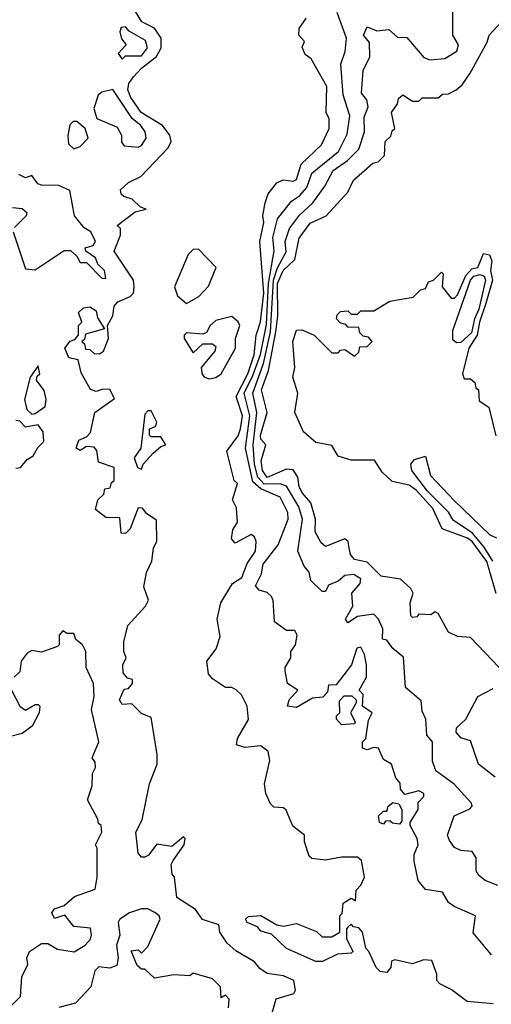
# Model space of a CAD drawing. Extents: x 2668140 to 2765664, y 823621 to 955240.
# Tile 178 of 256: x 2676027 to 2677489, y 903011 to 906062. Entities that reach past the tile are written whole.
import ezdxf

# ---------------------------------------------------------------- set-up
doc = ezdxf.new("R2010")
doc.units = 0

msp = doc.modelspace()

# ---------------------------------------------------------------- linework, layer by layer
at = {"layer": '0CON02XD'}
for points in [[(2676810, 902985), (2676822, 903028), (2676877.5, 903045), (2676882.5, 903055), (2676877.5, 903085), (2676845, 903100), (2676795, 903106.7), (2676771.7, 903121.7), (2676755, 903142.5), (2676697, 903177), (2676670.7, 903200.7), (2676647.5, 903235), (2676645, 903257.5), (2676593.9, 903273.9), (2676572.5, 903305), (2676515, 903342.5), (2676507.5, 903405), (2676500, 903415), (2676497.5, 903445), (2676503, 903457), (2676537.5, 903505), (2676540, 903525), (2676535, 903530), (2676499.3, 903500.7), (2676453, 903507), (2676426.4, 903473.6), (2676415, 903467.5), (2676405, 903467.5), (2676395, 903480), (2676387.5, 903545), (2676407, 903583), (2676430, 903695), (2676453.3, 903755), (2676453.8, 903785), (2676435, 903900), (2676405, 903912.5), (2676375, 903942.5), (2676345, 903940), (2676336.7, 903955), (2676351.7, 903988.3), (2676365, 903990), (2676377.5, 904005), (2676377.5, 904017.5), (2676361.7, 904021.7), (2676348.3, 904038.3), (2676347, 904063), (2676357.5, 904085), (2676350, 904105), (2676350, 904135), (2676362.5, 904185), (2676417.5, 904245), (2676426.4, 904263.6), (2676412.5, 904305), (2676420.7, 904349.3), (2676437.5, 904385), (2676442.5, 904425), (2676453, 904447), (2676451.7, 904511.7), (2676421.7, 904531.7), (2676408.3, 904548.3), (2676395, 904550), (2676370, 904485), (2676355, 904470), (2676341.7, 904471.7), (2676338.3, 904518.3), (2676295, 904520), (2676262.5, 904545), (2676270, 904575), (2676288.3, 904591.7), (2676291.7, 904608.3), (2676308.3, 904611.7), (2676311.7, 904628.3), (2676320, 904635), (2676320, 904675), (2676271.7, 904691.7), (2676267, 904727), (2676258.3, 904738.3), (2676235, 904740), (2676215, 904727.5), (2676202.5, 904735), (2676210.7, 904759.3), (2676235, 904770), (2676247, 904783), (2676260, 904845), (2676321.7, 904888.3), (2676306.4, 904916.4), (2676285, 904917.5), (2676265, 904910), (2676247, 904917), (2676218.3, 904968.3), (2676208.3, 905008.3), (2676180, 905015), (2676167.5, 905045), (2676183.6, 905066.4), (2676198.3, 905071.7), (2676210, 905085), (2676210, 905115), (2676220, 905125), (2676210, 905155), (2676225, 905170), (2676245, 905172.5), (2676265, 905160), (2676268.3, 905138.3), (2676290, 905105), (2676231.7, 905088.3), (2676228.3, 905071.7), (2676220, 905065), (2676228.3, 905058.3), (2676231.7, 905041.7), (2676245, 905040), (2676258.3, 905028.3), (2676275, 905027.5), (2676287.5, 905035), (2676302.5, 905075), (2676300, 905115), (2676316.7, 905145), (2676320, 905175), (2676331.7, 905188.3), (2676370, 905205), (2676380, 905215), (2676382.5, 905235), (2676380, 905255), (2676320, 905345), (2676340, 905395), (2676340, 905415), (2676330, 905425), (2676385, 905467.5), (2676420, 905475), (2676401.7, 905481.7), (2676376.1, 905506.1), (2676350, 905515), (2676341.7, 905521.7), (2676340, 905535), (2676365, 905557.5), (2676403, 905577), (2676487.5, 905665), (2676497.5, 905685), (2676493.3, 905705), (2676470, 905735), (2676404, 905775), (2676371.7, 905821.7), (2676362.5, 905845), (2676365.8, 905865), (2676380, 905885), (2676405, 905912.5), (2676451.7, 905948.3), (2676465.8, 905975), (2676466.2, 906005), (2676445, 906036.2), (2676406, 906056), (2676375, 906106.7)], [(2677509.3, 903379.3), (2677470, 903395), (2677450.7, 903410.7), (2677442.5, 903425), (2677442.5, 903465), (2677430, 903485), (2677395, 903487.5), (2677375, 903497.5), (2677359.3, 903519.3), (2677353.3, 903535), (2677373.8, 903595), (2677423, 903617), (2677430, 903625), (2677427.5, 903635), (2677373.9, 903693.9), (2677317.5, 903735), (2677307.5, 903765), (2677307.5, 903825), (2677290, 903845), (2677286.7, 903895), (2677275, 903920), (2677271.7, 903951.7), (2677223, 903993), (2677217, 904087), (2677183.6, 904113.6), (2677165, 904140), (2677152.5, 904142.5), (2677153.3, 904175), (2677140, 904205), (2677125, 904220), (2677075, 904213.3), (2677045, 904193.3), (2677037.5, 904205), (2677060, 904245), (2677057.5, 904285), (2677082.5, 904315), (2677085, 904330), (2677063, 904343), (2677035, 904340), (2677015, 904322.5), (2676985, 904310), (2676975, 904290), (2676965, 904290), (2676930, 904325), (2676925, 904350), (2676909.3, 904369.3), (2676890, 904415), (2676903.8, 904515), (2676892.7, 904552.7), (2676855, 904616.7), (2676835, 904624), (2676785, 904622.9), (2676765.5, 904645), (2676755.5, 904685), (2676751.1, 904745), (2676762.9, 904845), (2676750, 904905), (2676783.3, 904996.7), (2676805.4, 905095), (2676814.2, 905255.8), (2676826.1, 905293.9), (2676853.6, 905343.6), (2676850, 905375), (2676864, 905415), (2676895, 905456.7), (2676936.2, 905495), (2676973.6, 905546.4), (2676998.8, 905595), (2677044.1, 905625.9), (2677078.8, 905661.2), (2677096.2, 905715), (2677095, 905760), (2677107.7, 905792.3), (2677103.9, 905813.9), (2677087.5, 905835), (2677092.5, 905905), (2677113, 905947), (2677111.7, 905991.7), (2677093.3, 906015), (2677105, 906040), (2677135, 906027.5), (2677171.7, 906031.7), (2677198.3, 906008.3), (2677227, 906007), (2677280, 905945), (2677298.3, 905938.3), (2677345, 905942.5), (2677382.5, 905965), (2677387.5, 905985), (2677370, 906015), (2677370, 906105)], [(2677490, 903165), (2677433, 903233), (2677440, 903285), (2677373.9, 903313.9), (2677357, 903327), (2677338.3, 903358.3), (2677285, 903367.5), (2677262.5, 903395), (2677250, 903455), (2677250, 903475), (2677262.5, 903505), (2677260, 903525), (2677237.5, 903565), (2677237.5, 903575), (2677262.5, 903615), (2677263, 903637), (2677280, 903655), (2677280, 903665), (2677265, 903672.5), (2677221.7, 903661.7), (2677208.3, 903678.3), (2677206.4, 903696.4), (2677193, 903713), (2677180, 903755), (2677155, 903770), (2677140, 903805), (2677125, 903807.5), (2677105, 903800), (2677090, 903805), (2677090, 903825), (2677100, 903835), (2677108.3, 903891.7), (2677120, 903915), (2677090, 903935), (2677091.7, 903971.7), (2677080, 903985), (2677102.5, 904025), (2677103, 904063), (2677096.7, 904095), (2677085, 904117.5), (2677072.5, 904115), (2677056.4, 904063.6), (2677008.3, 904001.7), (2676985, 904000), (2676981.7, 903978.3), (2676967, 903963), (2676935, 903960), (2676885, 903931.2), (2676857.5, 903935), (2676862.5, 903955), (2676890, 903985), (2676857.5, 904005), (2676850, 904045), (2676850, 904055), (2676867.5, 904085), (2676867.5, 904105), (2676882.5, 904125), (2676887.5, 904155), (2676880, 904170), (2676855, 904170), (2676817, 904197), (2676813, 904263), (2676807.5, 904275), (2676795, 904287.5), (2676770, 904295), (2676758.3, 904308.3), (2676776.7, 904345), (2676782, 904375), (2676828.8, 904435), (2676860, 904515), (2676858.8, 904535), (2676835, 904583.3), (2676775, 904608.9), (2676750.4, 904630.4), (2676727.1, 904735), (2676740.5, 904835), (2676723.3, 904905), (2676750.5, 904959.5), (2676773.6, 905025), (2676792.2, 905117.8), (2676798.5, 905245), (2676815.9, 905345.9), (2676812.3, 905387.7), (2676826.7, 905445), (2676870.3, 905499.7), (2676895, 905516.2), (2676917.9, 905542.1), (2676933, 905587), (2677015.6, 905654.4), (2677042.3, 905707.7), (2677051.2, 905765), (2677030, 905830), (2677022.5, 905925), (2677036.1, 905963.9), (2677040, 906005), (2677011.2, 906085)], [(2676345, 905940), (2676355, 905950), (2676405, 905950), (2676423.3, 905975), (2676417.7, 905997.7), (2676366.7, 906026.7), (2676355, 906040), (2676341.7, 906038.3), (2676337.5, 906025), (2676343, 906003), (2676357.5, 905985), (2676332.5, 905957.5), (2676345, 905940)], [(2676715.6, 904334.4), (2676732.3, 904377.7), (2676758.8, 904415), (2676760, 904445), (2676755, 904460), (2676745, 904467.5), (2676695, 904440), (2676683.6, 904453.6), (2676688.3, 904481.7), (2676702.5, 904505), (2676699.3, 904549.3), (2676687.5, 904575), (2676702.5, 904625), (2676692.5, 904635), (2676670, 904725), (2676705, 904772.5), (2676712, 904795), (2676718.1, 904835), (2676698.6, 904895), (2676734.4, 904965), (2676754.1, 905024.1), (2676760.6, 905085), (2676773.4, 905126.6), (2676784.6, 905214.6), (2676772, 905375), (2676783.9, 905433.9), (2676781.2, 905455), (2676788, 905495), (2676797.3, 905522.7), (2676825, 905556.7), (2676843.9, 905566.1), (2676875, 905562.5), (2676885, 905567.5), (2676900, 905615), (2676963.3, 905675), (2676986.7, 905725), (2676986.7, 905755), (2676977.5, 905775), (2676980, 905855), (2676930.7, 905940.7), (2676912.5, 905955), (2676903, 905977), (2676910, 905995), (2676892.5, 906015), (2676893.3, 906035), (2676915, 906067.5)], [(2677513.3, 904055), (2677425, 904147.5), (2677385, 904151.2), (2677356.7, 904165), (2677325, 904222.5), (2677315, 904227.5), (2677301.7, 904218.3), (2677265, 904220), (2677258.3, 904211.7), (2677245, 904210), (2677240, 904215), (2677237.5, 904255), (2677247.5, 904285), (2677240, 904300), (2677208.3, 904328.3), (2677148.3, 904338.3), (2677105, 904381.2), (2677065, 904390), (2677053.3, 904405), (2677048.8, 904425), (2677045.9, 904445.9), (2677035, 904453.3), (2676975, 904430), (2676961.7, 904441.7), (2676943.8, 904475), (2676944, 904515), (2676930, 904565), (2676904, 904595), (2676894, 904615), (2676890, 904645), (2676875, 904667.5), (2676855, 904670), (2676795, 904644.2), (2676780.6, 904665), (2676776, 904695), (2676790, 904745), (2676775, 904762.5), (2676774.3, 904775), (2676794.2, 904845), (2676777.1, 904915), (2676798.9, 904975), (2676821.2, 905095), (2676827.3, 905145), (2676826.2, 905245), (2676844.6, 905285.4), (2676880.3, 905319.7), (2676893.8, 905385), (2676928.3, 905431.7), (2676977.5, 905455), (2677045, 905527.5), (2677062.5, 905565), (2677121.7, 905618.3), (2677138.3, 905621.7), (2677158.3, 905641.7), (2677160, 905685), (2677178.3, 905701.7), (2677181.7, 905718.3), (2677190, 905725), (2677180, 905775), (2677198.3, 905801.7), (2677201.7, 905818.3), (2677215, 905830), (2677245, 905810), (2677265, 905810), (2677275, 905820), (2677325, 905820), (2677338.3, 905831.7), (2677357, 905833), (2677380, 905845), (2677399.3, 905860.7), (2677423.6, 905896.4), (2677477, 905993), (2677482.5, 906015), (2677520, 906055)], [(2676395, 905667.5), (2676405, 905672.5), (2676420, 905695), (2676416.7, 905715), (2676403.3, 905735), (2676375.9, 905755.9), (2676316.4, 905846.4), (2676281.7, 905838.3), (2676271.2, 905828.8), (2676257, 905787), (2676266.7, 905756.7), (2676329.3, 905729.3), (2676343.3, 905705), (2676343, 905683), (2676351.7, 905671.7), (2676395, 905667.5)], [(2676195, 905662.5), (2676215, 905670), (2676240, 905695), (2676230, 905725), (2676205, 905747.5), (2676193, 905747), (2676183, 905737), (2676177, 905703), (2676178.3, 905678.3), (2676195, 905662.5)], [(2676295, 905260), (2676290, 905285), (2676270, 905305), (2676262.5, 905325), (2676232.5, 905345), (2676230, 905355), (2676255, 905362.5), (2676262.5, 905375), (2676247.5, 905405), (2676227, 905417), (2676197.5, 905455), (2676183, 905533), (2676148.3, 905548.3), (2676095, 905550), (2676083.8, 905553.8), (2676065, 905580), (2676045, 905572.5), (2676025, 905582.5)], [(2676005, 905480), (2676035, 905477.5), (2676050, 905465), (2676047.5, 905455), (2676011.7, 905418.3)], [(2676007.5, 905405), (2676045, 905290), (2676075, 905287.5), (2676165, 905347.5), (2676185, 905347.5), (2676205, 905330), (2676215, 905310), (2676235, 905310), (2676281.7, 905261.7), (2676295, 905260)], [(2676545, 905182.5), (2676582.5, 905205), (2676613, 905237), (2676636.7, 905295), (2676581.7, 905351.7), (2676565, 905350), (2676550, 905335), (2676507.5, 905235), (2676517, 905207), (2676545, 905182.5)], [(2677504.5, 904284.5), (2677475, 904383.8), (2677430, 904445), (2677415.5, 904455.5), (2677336.7, 904485), (2677308, 904548), (2677256.2, 904605), (2677235, 904620), (2677181.7, 904631.7), (2677150.7, 904660.7), (2677127, 904697), (2677055, 904697.5), (2677015, 904710), (2676995, 904742.5), (2676945, 904752.5), (2676907.5, 904785), (2676880, 904845), (2676890, 904905), (2676873.8, 904955), (2676880, 904985), (2676873.8, 905065), (2676885, 905100), (2676901.7, 905101.7), (2676940, 905085), (2676995, 905030), (2677015, 905030), (2677021.7, 905038.3), (2677035, 905040), (2677065, 905020), (2677078.3, 905031.7), (2677081.7, 905048.3), (2677105, 905050), (2677120, 905065), (2677108.3, 905078.3), (2677091.7, 905081.7), (2677081.7, 905091.7), (2677078.3, 905108.3), (2677045, 905110), (2677038.3, 905118.3), (2677021.7, 905121.7), (2677010, 905135), (2677011.7, 905148.3), (2677021.7, 905158.3), (2677045, 905160), (2677055, 905150), (2677075, 905150), (2677085, 905160), (2677125, 905160), (2677175, 905190), (2677247, 905203), (2677270, 905225), (2677285, 905230), (2677295, 905250), (2677310, 905255), (2677335, 905280), (2677340, 905275), (2677337.5, 905235), (2677365, 905200), (2677375, 905200), (2677385, 905210), (2677410, 905270), (2677429.5, 905290.5), (2677447.5, 905295), (2677465, 905337.5), (2677483.8, 905333.8), (2677491.2, 905315), (2677486.7, 905285), (2677492.9, 905255), (2677472.9, 905182.9), (2677452.5, 905125), (2677445.6, 905084.4), (2677420, 905045), (2677400, 904965), (2677405, 904950), (2677425, 904950), (2677438.3, 904938.3), (2677441.7, 904921.7), (2677450, 904915), (2677451.7, 904881.7), (2677481.7, 904861.7), (2677503, 904773)], [(2677381.2, 905061.2), (2677370, 905070), (2677370.6, 905099.4), (2677424.5, 905255), (2677435, 905267.8), (2677455, 905273.3), (2677467.2, 905267.2), (2677471.5, 905255), (2677450.9, 905165), (2677437.1, 905135), (2677428.2, 905091.8), (2677395, 905062.5), (2677381.2, 905061.2)], [(2676615, 904950), (2676635, 904953.3), (2676652.5, 904965), (2676696, 905045), (2676696, 905075), (2676710, 905115), (2676705, 905126.7), (2676685, 905142.5), (2676635, 905130), (2676617.5, 905115), (2676606.7, 905093.3), (2676595, 905087.5), (2676545, 905092.5), (2676537.5, 905085), (2676537.5, 905075), (2676565, 905030), (2676595, 905057.5), (2676625, 905057.5), (2676635, 905050), (2676632.5, 905035), (2676590, 904985), (2676593, 904963), (2676600, 904955), (2676615, 904950)], [(2676065, 904840), (2676075, 904842.5), (2676106.4, 904863.6), (2676110, 904885), (2676103.3, 904913.3), (2676080, 904945), (2676081.7, 904958.3), (2676090, 904965), (2676085, 904990), (2676060, 904955), (2676042.5, 904885), (2676050, 904855), (2676065, 904840)], [(2676405, 904670), (2676410, 904685), (2676440.7, 904719.3), (2676465, 904740), (2676480, 904745), (2676465, 904770), (2676435, 904770), (2676430, 904775), (2676430, 904795), (2676448.3, 904801.7), (2676452.5, 904815), (2676435, 904850), (2676425, 904850), (2676415, 904840), (2676403.3, 904735), (2676382.5, 904705), (2676392.5, 904675), (2676405, 904670)], [(2676015, 904672.5), (2676030, 904675), (2676050.7, 904699.3), (2676069.3, 904710.7), (2676083.6, 904736.4), (2676102.5, 904755), (2676100, 904785), (2676085, 904806.7), (2676045, 904800), (2676028.3, 904818.3), (2676015, 904820)], [(2677494.5, 904385), (2677467.6, 904427.6), (2677430.8, 904470.8), (2677371.2, 904511.2), (2677356.2, 904536.2), (2677291.1, 904601.1), (2677242.5, 904665), (2677240, 904685), (2677250.9, 904699.1), (2677285, 904710), (2677300.5, 904650.5), (2677375, 904571.4), (2677485, 904466), (2677505, 904456.7)], [(2677495, 903012.5), (2677415, 903020), (2677365, 903057.5), (2677330, 903075), (2677320, 903085), (2677320, 903105), (2677305, 903147.5), (2677280.7, 903149.3), (2677245, 903136.7), (2677190.7, 903149.3), (2677180, 903145), (2677177.5, 903125), (2677165, 903110), (2677145, 903112.5), (2677132.5, 903125), (2677110, 903175), (2677100, 903185), (2677090, 903235), (2677078.3, 903248.3), (2677061.7, 903251.7), (2677055, 903260), (2677045, 903250), (2677040, 903245), (2677040, 903215), (2677060, 903175), (2677055, 903170), (2677013, 903167), (2676965.8, 903144.2), (2676945.9, 903144.1), (2676855, 903183.8), (2676808.3, 903228.3), (2676775, 903237.5), (2676765, 903251.2), (2676732.5, 903265), (2676727.5, 903275), (2676737, 903283), (2676775, 903286.2), (2676825, 903257.5), (2676845, 903253.8), (2676885, 903261.2), (2676947, 903237), (2676965, 903220), (2676995, 903220), (2677020, 903235), (2677020, 903285), (2677027, 903293), (2677030, 903325), (2677055, 903340), (2677068.3, 903331.7), (2677070, 903365), (2677085, 903380), (2677096.7, 903405), (2677087, 903457), (2677075, 903467.5), (2677025, 903467.5), (2676975, 903457.5), (2676933, 903463), (2676925, 903470), (2676910, 903515), (2676910, 903535), (2676873.8, 903563.8), (2676853, 903613), (2676845, 903620), (2676815, 903622.5), (2676805, 903632.5), (2676790, 903665), (2676786.2, 903695), (2676803, 903767), (2676797.5, 903795), (2676775, 903812.5), (2676725, 903807.5), (2676700, 903815), (2676702.5, 903835), (2676736.4, 903893.6), (2676732.5, 903935), (2676715, 903970), (2676700, 903985), (2676685, 903992.5), (2676665, 903992.5), (2676625, 904020), (2676612.5, 904035), (2676607.5, 904075), (2676637, 904113), (2676649.3, 904150.7), (2676640, 904205), (2676651.2, 904255), (2676687.5, 904315), (2676715.6, 904334.4)], [(2675995, 903000), (2676030, 903035), (2676033.6, 903096.4), (2676052.5, 903135), (2676050, 903155), (2676057.5, 903175), (2676095, 903200), (2676115, 903200), (2676145, 903182.5), (2676196.4, 903173.6), (2676230, 903195), (2676247, 903213), (2676250, 903225), (2676247, 903247), (2676195, 903252.5), (2676167, 903287), (2676135, 903277.5), (2676127.5, 903295), (2676135, 903307.5), (2676165, 903317.5), (2676197.5, 903345), (2676261.7, 903368.3), (2676267.5, 903405), (2676267.5, 903495), (2676262.5, 903505), (2676282.5, 903545), (2676280, 903565), (2676271.7, 903571.7), (2676270, 903585), (2676237.5, 903645), (2676251.7, 903688.3), (2676253.6, 903726.4), (2676262.5, 903745), (2676261.7, 903761.7), (2676252.5, 903775), (2676273.3, 903825), (2676250, 903925), (2676258.8, 903965), (2676256.2, 904005), (2676233.3, 904055), (2676232.5, 904105), (2676222.5, 904125), (2676201.7, 904141.7), (2676195, 904160), (2676175, 904160), (2676161.7, 904168.3), (2676150, 904155), (2676150, 904125), (2676145, 904120), (2676095, 904102.5), (2676065, 904107.5), (2676050.7, 904099.3), (2676032.5, 904075), (2676028.3, 904041.7), (2676010, 904025)], [(2676002.5, 903985), (2676027.5, 903935), (2676045, 903922.5), (2676075, 903940), (2676085, 903940), (2676090, 903935), (2676087.5, 903915), (2676066.4, 903873.6), (2676035, 903850), (2675995, 903840)], [(2677025, 903877.5), (2677010, 903895), (2677010, 903905), (2677020, 903915), (2677018.3, 903951.7), (2677033, 903967), (2677057, 903967), (2677070, 903955), (2677070, 903945), (2677052.5, 903915), (2677067, 903887), (2677065, 903880), (2677025, 903877.5)], [(2677501.2, 903715), (2677450, 903755), (2677425, 903827.5), (2677395, 903837.5), (2677380, 903855), (2677381.7, 903868.3), (2677410, 903895), (2677447.5, 903965), (2677495, 903990)], [(2677205, 903570), (2677183, 903573), (2677175, 903580), (2677161.7, 903578.3), (2677155, 903570), (2677142.5, 903575), (2677140, 903595), (2677155, 903610), (2677165, 903610), (2677170, 903625), (2677183.6, 903636.4), (2677203, 903633), (2677212.5, 903615), (2677211.7, 903578.3), (2677205, 903570)], [(2676675, 903000), (2676677, 903027), (2676665, 903040), (2676651.7, 903031.7), (2676650, 903065), (2676625, 903090), (2676565, 903107.5), (2676555, 903100), (2676505, 903102.5), (2676445, 903092.5), (2676415, 903120), (2676405, 903120), (2676391.7, 903131.7), (2676373, 903177), (2676395, 903180), (2676405, 903170), (2676425, 903190), (2676462.5, 903275), (2676460, 903285), (2676446.1, 903296.1), (2676425, 903307.5), (2676405, 903306.7), (2676367.5, 903295), (2676337.5, 903275), (2676332.5, 903265), (2676337.5, 903225), (2676327.5, 903195), (2676332.5, 903155), (2676328.3, 903131.7), (2676306.7, 903123.3), (2676272.5, 903127.5), (2676260, 903115), (2676247.5, 903065), (2676200, 903015), (2676148.3, 903001.7)]]:
    msp.add_lwpolyline(points, dxfattribs=at)

doc.saveas('drawing.dxf')
